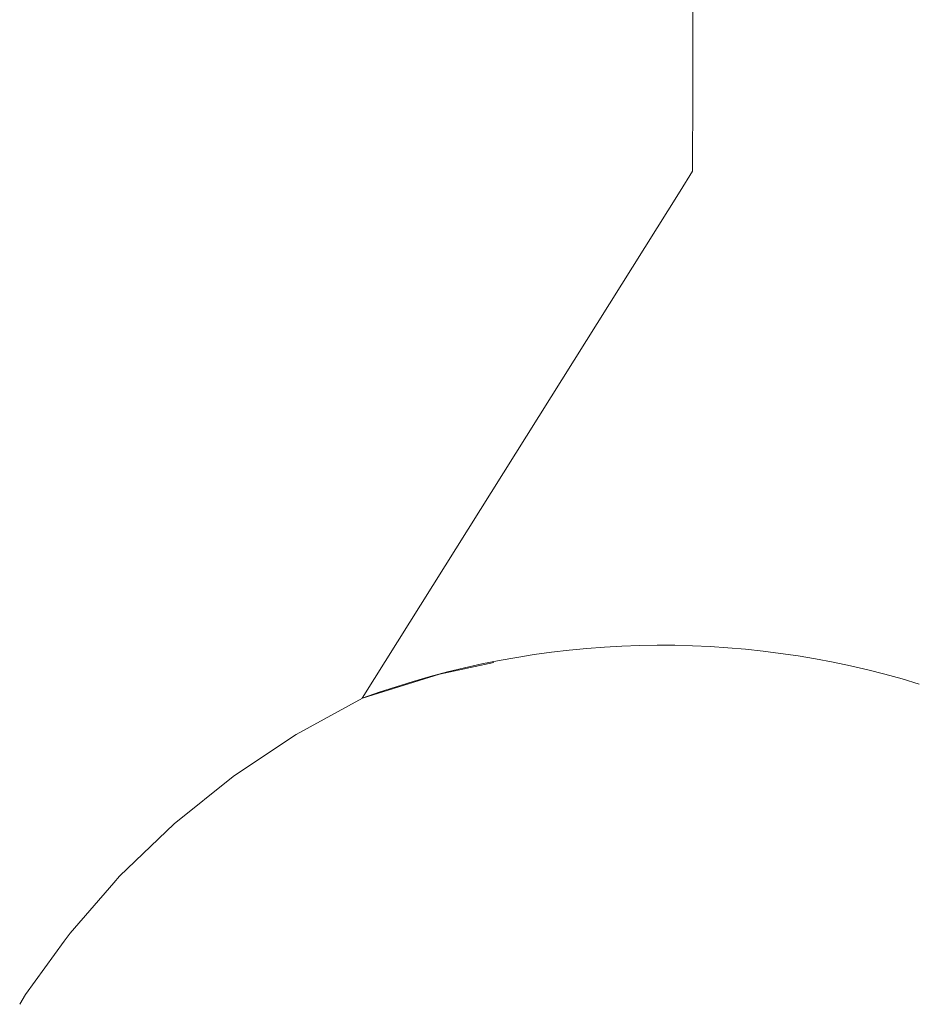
# Model space of a CAD drawing. Extents: x -6068 to 35118, y -17738 to 67348.
# Tile 76 of 88: x -864 to -324, y -548 to 44. Entities that reach past the tile are written whole.
import ezdxf

# ---------------------------------------------------------------- set-up
doc = ezdxf.new("R2010")
doc.units = 0
doc.header["$LTSCALE"] = 15
doc.linetypes.add('Continua', pattern=[0])
doc.linetypes.add('Cui_CONTINU', pattern=[0])
doc.layers.add('EDL_EXTERIEUR', color=9, linetype='Cui_CONTINU')
doc.layers.add('PIS-fond de plan', color=7, linetype='Cui_CONTINU')

# ---------------------------------------------------------------- blocks, each defined once
blk = doc.blocks.new('EDL_RDJ plan_2025 10 17')
at = {"layer": 'EDL_EXTERIEUR', "linetype": 'Continua', "lineweight": 0, "ltscale": 0.1}
for p, q in [((-445.39, 1.07), (-444.61, 323.93)), ((-445.39, 1.07), (-445.5, -47.06)), ((-445.5, -47.06), (-452.99, -59)), ((-452.99, -59), (-644.12, -363.88)), ((-597.59, -349.31), (-565.04, -342.33)), ((-644.04, -363.88), (-597.59, -349.31)), ((-683.96, -385.63), (-644.04, -363.88)), ((-691.49, -390.65), (-683.96, -385.63)), ((-721.78, -410.83), (-691.49, -390.65)), ((-757.22, -439.29), (-721.78, -410.83)), ((-790, -470.79), (-757.22, -439.29)), ((-793.57, -474.89), (-790, -470.79)), ((-819.85, -505.07), (-793.57, -474.89)), ((-823.35, -509.9), (-819.85, -505.07)), ((-846.54, -541.87), (-823.35, -509.9)), ((-850.11, -547.85), (-846.54, -541.87))]:
    blk.add_line(p, q, dxfattribs=at)
blk.add_arc((-463.99, -856.92), 524.92, 72.84668, 110.06938, dxfattribs=at)

msp = doc.modelspace()

# ---------------------------------------------------------------- block references
at = {"layer": 'PIS-fond de plan'}
msp.add_blockref('EDL_RDJ plan_2025 10 17', (-14.33, 0), dxfattribs=at)

doc.saveas('drawing.dxf')
